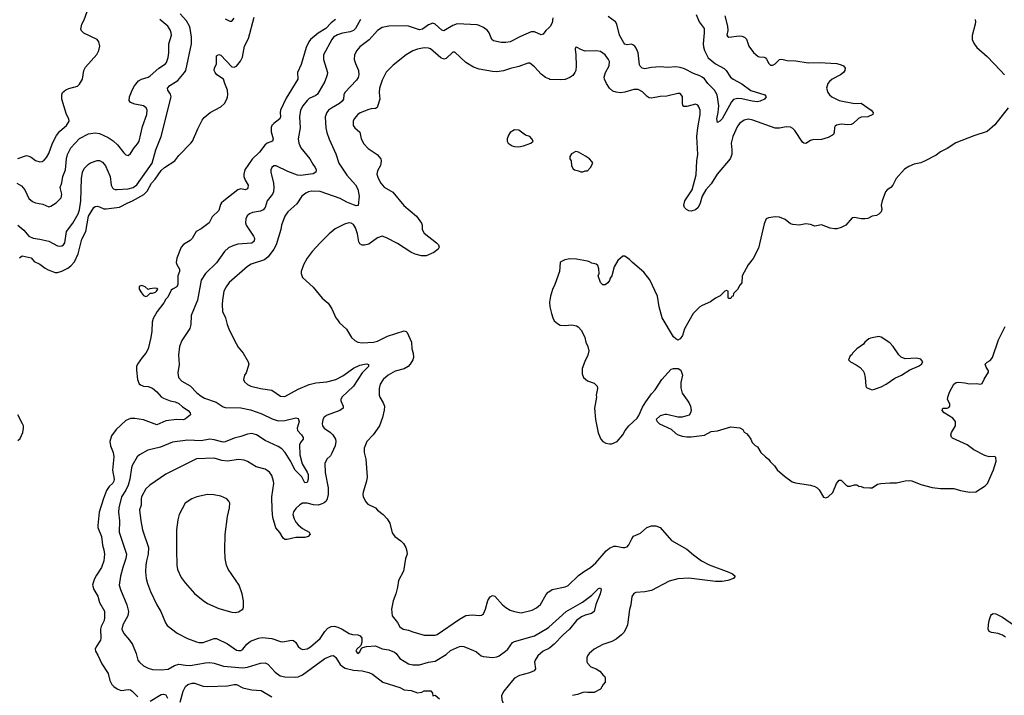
# Model space of a CAD drawing. Header units: inches. Extents: x 1771504 to 1971212, y 471788 to 643615.
# Tile 49 of 256: x 1845207 to 1854127, y 490511 to 496629. Entities that reach past the tile are written whole.
import ezdxf

# ---------------------------------------------------------------- set-up
doc = ezdxf.new("R2010")
doc.units = ezdxf.units.IN
doc.header["$MEASUREMENT"] = 0
doc.layers.add('B8449', color=7, linetype='Continuous')
doc.layers.add('B8459', color=7, linetype='Continuous')

msp = doc.modelspace()

# ---------------------------------------------------------------- linework, layer by layer
at = {"layer": 'B8449', "color": 5}
for points, elevation in [([(1845189.1, 494770), (1845244, 494724), (1845290, 494668.5), (1845330, 494650.3), (1845390, 494642.8), (1845470, 494622.3), (1845550, 494581.7), (1845570, 494578.3), (1845590, 494581.7), (1845604.5, 494590), (1845615.1, 494610), (1845632.6, 494710), (1845690, 494788.2), (1845736.5, 494870), (1845750, 494906), (1845759.6, 494990), (1845766.9, 495190), (1845776, 495250), (1845790, 495282), (1845830, 495320.2), (1845850, 495331.8), (1845910, 495355.6), (1845930, 495355.5), (1845958.8, 495338.8), (1845984.9, 495304.9), (1846027.1, 495210), (1846036.5, 495130), (1846047.5, 495107.5), (1846057.6, 495097.6), (1846071.9, 495091.9), (1846091.5, 495091.6), (1846190, 495097.5), (1846235.1, 495110), (1846267.6, 495132.4), (1846407, 495330), (1846440.2, 495450), (1846488.4, 495570), (1846579.3, 495930), (1846574.8, 495954.8), (1846549.7, 495990), (1846546.3, 496010), (1846566.2, 496033.8), (1846640.3, 496079.7), (1846700.3, 496150), (1846712.2, 496170), (1846763.5, 496410), (1846762.9, 496470), (1846752.2, 496550), (1846745.6, 496570), (1846717.8, 496617.8), (1846661.5, 496681.5)], 340), ([(1845190, 495372.2), (1845270, 495398.4), (1845290, 495394.9), (1845310, 495385.5), (1845350, 495354), (1845390, 495341.6), (1845410, 495346), (1845430, 495358), (1845450, 495382), (1845470, 495417.3), (1845504.8, 495510), (1845540.2, 495579.8), (1845570, 495619.6), (1845631.5, 495670), (1845656.2, 495710), (1845652.3, 495730), (1845632.3, 495770), (1845589.3, 495910), (1845589, 495950), (1845595.3, 495970), (1845625.6, 495994.4), (1845652.9, 496007.1), (1845730, 496026.8), (1845750, 496044.7), (1845775.1, 496090), (1845789.4, 496170), (1845802, 496198), (1845904.8, 496315.2), (1845922.7, 496350), (1845932.7, 496390), (1845922.7, 496430), (1845909.5, 496449.5), (1845788.5, 496508.4), (1845766.9, 496526.9), (1845762, 496542), (1845769.6, 496590), (1845790.9, 496629.1), (1845817.8, 496702.2)], 380), ([(1845205.9, 494474.1), (1845230, 494490.2), (1845310, 494473), (1845339.5, 494439.5), (1845390, 494416.1), (1845437.8, 494377.8), (1845463.7, 494363.7), (1845530, 494339.6), (1845550, 494339), (1845590, 494351), (1845642.2, 494377.8), (1845670, 494399.2), (1845703.4, 494436.6), (1845737.9, 494510), (1845770, 494642.4), (1845804.9, 494710), (1845829.9, 494850), (1845878, 494930), (1845890, 494937), (1845910, 494939.5), (1845930, 494936), (1845970, 494917.3), (1845990, 494915), (1846110, 494931.7), (1846188.3, 494971.7), (1846230, 494987.7), (1846332.7, 495047.3), (1846362.7, 495077.3), (1846402, 495150), (1846434.8, 495185.2), (1846490, 495262.3), (1846517.8, 495290), (1846611.1, 495350), (1846650, 495400.5), (1846757, 495510), (1846772, 495530), (1846820.4, 495639.6), (1846860.3, 495719.7), (1846877, 495743), (1846931.2, 495788.8), (1847030, 495841.3), (1847061.1, 495870), (1847083.1, 495910), (1847088.4, 495930), (1847092.6, 495950), (1847091.1, 495990), (1847065.1, 496050), (1847054, 496090), (1846992.7, 496130), (1846977, 496150), (1846969.2, 496170), (1846972.3, 496190), (1846989.5, 496230), (1846990, 496302), (1847010, 496314.8), (1847030, 496307.3), (1847130, 496203.8), (1847150, 496200.4), (1847171, 496209), (1847206.8, 496253.2), (1847226, 496290), (1847245.1, 496390), (1847279.6, 496460.4), (1847330, 496653.4)], 320), ([(1845180.7, 495150), (1845224.8, 495124.8), (1845254.6, 495090), (1845290.2, 495010.2), (1845323.1, 494983.1), (1845351, 494971), (1845417.5, 494957.5), (1845470, 494934.9), (1845490, 494940.4), (1845537.6, 494970), (1845583.8, 495016.2), (1845588.3, 495050), (1845574, 495110), (1845587.7, 495152.3), (1845597.3, 495210), (1845623.1, 495270), (1845629.8, 495370), (1845639.8, 495410), (1845669.7, 495470), (1845750, 495552.8), (1845830, 495595.3), (1845890, 495605.3), (1845930, 495599), (1846010, 495562), (1846052.7, 495532.7), (1846094.7, 495494.7), (1846150, 495424.4), (1846170, 495406), (1846190, 495400.5), (1846210, 495416.3), (1846243.5, 495470), (1846274.9, 495505.1), (1846288.3, 495530), (1846318.4, 495661.6), (1846358.9, 495770), (1846362.4, 495810), (1846352.3, 495832.3), (1846330, 495849.6), (1846250, 495863.5), (1846210, 495880.7), (1846198.7, 495898.7), (1846201.1, 495930), (1846226, 495990), (1846248.5, 496030), (1846284.5, 496075.5), (1846310, 496091.6), (1846370, 496108.1), (1846390, 496119.6), (1846468.4, 496191.6), (1846527.6, 496230), (1846537.7, 496242.3), (1846552.6, 496287.4), (1846558.2, 496330), (1846558, 496410), (1846581, 496490), (1846579.2, 496510), (1846570, 496538), (1846549.6, 496570), (1846476.9, 496630)], 360), ([(1848068.4, 496630), (1848030, 496601.7), (1847979.1, 496550), (1847912.2, 496507.8), (1847843.1, 496450), (1847825.7, 496430), (1847802.2, 496377.8), (1847755.6, 496224.4), (1847722.6, 496150), (1847726, 496090), (1847620.5, 495919.5), (1847570.3, 495810), (1847565.5, 495790), (1847568.9, 495750), (1847564.9, 495730), (1847508.4, 495690), (1847492, 495670), (1847485.7, 495654.3), (1847485.1, 495614.9), (1847503.1, 495550), (1847496.3, 495530), (1847450, 495509.7), (1847428.4, 495491.6), (1847380.2, 495430), (1847313.7, 495366.3), (1847247.3, 495270), (1847236.5, 495230), (1847237.8, 495210), (1847250, 495177.1), (1847276, 495130), (1847274.8, 495105.2), (1847270, 495098.4), (1847250, 495089.7), (1847210, 495096.4), (1847182, 495090), (1847055.8, 494990), (1847034.4, 494970), (1847025.7, 494954.3), (1847010, 494901.2), (1846950, 494845.2), (1846924, 494790), (1846850, 494734.5), (1846806, 494710), (1846770, 494649.3), (1846750, 494629.3), (1846690, 494593.2), (1846670.8, 494570), (1846630.6, 494470), (1846624.4, 494430), (1846630, 494411.3), (1846656, 494370), (1846654.8, 494350), (1846640.5, 494310), (1846638.4, 494230), (1846630, 494209.6), (1846590.4, 494189.6), (1846580.3, 494179.7), (1846550, 494118), (1846530, 494098), (1846513.7, 494066.3), (1846453, 493987), (1846417.1, 493922.9), (1846408.4, 493891.6), (1846405.7, 493810), (1846396, 493750), (1846370.3, 493649.7), (1846350, 493609.3), (1846316.3, 493570), (1846274.9, 493510), (1846266.4, 493490), (1846264.6, 493455.4), (1846275.8, 493370), (1846290, 493333), (1846302, 493322), (1846330, 493311.5), (1846370, 493309), (1846410, 493292.9), (1846450, 493260.3), (1846490, 493214.9), (1846510, 493200.9), (1846570, 493178.5), (1846614.8, 493170), (1846650, 493154.3), (1846682.6, 493122.6), (1846734, 493090), (1846752.7, 493070), (1846756, 493050), (1846710, 493015.1), (1846690, 493006), (1846630, 493007.8), (1846530, 492997.6), (1846450, 492960.9), (1846330, 493007.3), (1846250, 493018.4), (1846210, 493016.9), (1846170, 493000.5), (1846081.9, 492918.2), (1846039.5, 492860.5), (1846023.2, 492810), (1846030.2, 492770), (1846053.4, 492710), (1846059.7, 492670), (1846049.4, 492550), (1846063.8, 492470), (1846060.6, 492450), (1846050, 492431.2), (1846019.2, 492400.8), (1845994.5, 492365.5), (1845965.5, 492294.5), (1845928.4, 492170), (1845914, 492050), (1845915.2, 492030), (1845947.6, 491950), (1845957.6, 491870), (1845970.3, 491830), (1845974.4, 491790), (1845970.3, 491729.7), (1845948.5, 491670), (1845901.7, 491598.3), (1845881.4, 491558.6), (1845867.6, 491510), (1845878.5, 491470), (1845914.3, 491410), (1845931.6, 491351.6), (1845974.4, 491274.4), (1845976.2, 491216.2), (1845972.9, 491190), (1845944.4, 491135.5), (1845938.6, 491110), (1845943.6, 491030), (1845938.5, 491010), (1845899.5, 490950), (1845891.8, 490930), (1845893.4, 490910), (1845914.9, 490874.9), (1845950, 490797.4), (1846007.2, 490710), (1846024.6, 490644.6), (1846043.1, 490610), (1846061.1, 490590), (1846090, 490569.1), (1846118, 490558), (1846130, 490555.8), (1846190, 490565.3), (1846210, 490561.7), (1846226.4, 490550), (1846276.5, 490496.5)], 320), ([(1848295.8, 496630), (1848249.1, 496550.9), (1848230.1, 496529.9), (1848201.8, 496518.2), (1848130, 496508.7), (1848087.4, 496492.6), (1848050.3, 496470), (1848033.6, 496450), (1847959.1, 496310), (1847960.2, 496270), (1847996, 496150), (1847993.7, 496130), (1847970.2, 496070), (1847904.7, 495955.3), (1847890, 495943.5), (1847830, 495915), (1847810, 495898.5), (1847772, 495850), (1847752.1, 495810), (1847743.2, 495750), (1847749.3, 495650), (1847730.3, 495550.3), (1847735.6, 495510), (1847752.9, 495470), (1847835.5, 495370), (1847861.9, 495321.8), (1847885.3, 495290), (1847891.6, 495270), (1847888.7, 495250), (1847866.1, 495233.9), (1847750, 495217.8), (1847722.4, 495222.4), (1847635.3, 495255.3), (1847530, 495306), (1847510, 495305.1), (1847490, 495292), (1847481.3, 495270), (1847482, 495250), (1847505.2, 495150), (1847509.2, 495110), (1847506.2, 495070), (1847498, 495050), (1847448.9, 494990), (1847430.2, 494930), (1847412.6, 494907.4), (1847390, 494894.8), (1847316.9, 494883.1), (1847287.5, 494872.5), (1847267.2, 494852.8), (1847254.8, 494825.2), (1847251.6, 494790), (1847258.3, 494770), (1847324.9, 494670), (1847333.8, 494650), (1847330, 494625.1), (1847310, 494606.4), (1847183.1, 494596.9), (1847137.2, 494582.8), (1847097.3, 494562.7), (1847062, 494530), (1846991.2, 494428.8), (1846891.3, 494330), (1846852.1, 494270), (1846817.1, 494090), (1846759.7, 493950), (1846758.2, 493870), (1846748.6, 493831.4), (1846676.4, 493723.6), (1846654.3, 493670), (1846645.7, 493590), (1846653.3, 493506.7), (1846639.5, 493430), (1846646.4, 493390), (1846677.4, 493357.4), (1846752.4, 493312.4), (1846811.8, 493250), (1846850, 493219), (1846882.1, 493202.1), (1846985.8, 493165.8), (1847050, 493123.6), (1847070, 493116.1), (1847210, 493114), (1847297.1, 493097.1), (1847399.6, 493059.6), (1847494, 493014), (1847550, 492998.2), (1847610, 493001.2), (1847710, 493023.6), (1847730, 493017.3), (1847737.8, 492990), (1847721.1, 492930), (1847725.3, 492910), (1847760.3, 492870), (1847774.2, 492845.8), (1847774.9, 492830), (1847750, 492800.9), (1847742, 492778), (1847745.8, 492690), (1847766.5, 492606.5), (1847811.2, 492531.2), (1847819.3, 492510), (1847821.5, 492470), (1847810, 492438), (1847790, 492434), (1847762.4, 492490), (1847703.2, 492550), (1847657.7, 492637.7), (1847610.9, 492710.9), (1847583.1, 492743.1), (1847550, 492764.2), (1847430, 492818.4), (1847353.3, 492870), (1847310, 492882.3), (1847270, 492875.4), (1847210, 492854.6), (1847150, 492840.2), (1847070, 492805.7), (1847050, 492804.5), (1846970, 492825.9), (1846930, 492829.9), (1846850, 492815.2), (1846730, 492821), (1846590, 492804.1), (1846482.4, 492757.6), (1846369.3, 492730.7), (1846292.4, 492687.6), (1846272.4, 492670), (1846227.3, 492592.7), (1846219.2, 492570), (1846205.9, 492470), (1846190, 492413.6), (1846169.6, 492370.4), (1846130.1, 492309.9), (1846105.8, 492210), (1846101.6, 492170), (1846112, 492090), (1846109.3, 491990), (1846175, 491790), (1846170.2, 491750), (1846141.3, 491670), (1846120.2, 491590), (1846108.9, 491510), (1846120.3, 491470), (1846178, 491330), (1846194.2, 491270), (1846186, 491230), (1846140.7, 491150), (1846132.9, 491110), (1846150.3, 491070), (1846202.4, 491010), (1846230.4, 490970), (1846263, 490890), (1846278, 490830), (1846293.4, 490810), (1846330, 490778.4), (1846370, 490757), (1846410, 490745.7), (1846490, 490740.7), (1846551.5, 490748.5), (1846610, 490781.5), (1846650, 490792.4), (1846710, 490783.2), (1846750, 490782.6), (1846890, 490806.5), (1846930, 490808.9), (1846970, 490803.1), (1847054.4, 490774.4), (1847230, 490761.4), (1847270, 490766), (1847390, 490801.7), (1847430, 490804.9), (1847454, 490794), (1847520.1, 490720.1), (1847567, 490687), (1847610, 490677.6), (1847710, 490676.6), (1847730, 490677.7), (1847770, 490697.7), (1847970, 490844.7), (1848028.2, 490868.2), (1848050, 490870.4), (1848070, 490853), (1848111.4, 490790), (1848130.8, 490770.8), (1848156, 490756), (1848230, 490739.8), (1848310, 490734), (1848370, 490718.9), (1848402, 490702), (1848496.3, 490630), (1848650, 490581.1), (1848690, 490559.5), (1848753.3, 490553.3), (1848810, 490533), (1848850, 490540.7), (1848870, 490550.5), (1848930.5, 490550.5), (1848946, 490530), (1848950, 490506), (1848970, 490512), (1849010, 490478)], 340), ([(1850000, 496556.5), (1849973.4, 496530), (1849950, 496499.3), (1849930, 496491.8), (1849870, 496519.1), (1849840.5, 496519.5), (1849743, 496477), (1849650, 496428.2), (1849610, 496421.7), (1849570, 496422.2), (1849498.4, 496438.4), (1849484, 496450), (1849459.8, 496510), (1849444.4, 496530), (1849410, 496557.2), (1849370, 496576.9), (1849350, 496581.6), (1849170, 496592.7), (1849130, 496576.8), (1849050, 496528.4), (1849030, 496534), (1848971.2, 496590), (1848950, 496596.8), (1848910, 496582.5), (1848855.9, 496544.1), (1848830, 496538.5), (1848730, 496571.4), (1848710, 496573.3), (1848550, 496570.8), (1848490, 496559.2), (1848450, 496532.6), (1848374.1, 496445.9), (1848290, 496382), (1848261.3, 496350), (1848241.3, 496310), (1848236.5, 496270), (1848248.3, 496231.7), (1848276.9, 496170), (1848280.2, 496130), (1848273.2, 496106.8), (1848258, 496082), (1848152.2, 495970), (1848142.4, 495950), (1848142, 495910), (1848128.8, 495890), (1848104.9, 495870), (1848030.9, 495829.1), (1848005.7, 495810), (1847988.9, 495790), (1847975.6, 495750), (1847980.8, 495650), (1847989.2, 495609.2), (1848010, 495546.8), (1848070, 495414), (1848098.5, 495330), (1848170, 495220.5), (1848250, 495132.7), (1848270, 495094.8), (1848281.7, 495030), (1848273.5, 494946.5), (1848255.1, 494944.9), (1848230, 494952.6), (1848170, 494976.5), (1848109.3, 495009.3), (1847930, 495072.2), (1847850, 495075.3), (1847822.8, 495070), (1847800.4, 495059.6), (1847762.4, 495030), (1847717.7, 494962.2), (1847636.3, 494890), (1847608.4, 494850), (1847579.3, 494770), (1847572.7, 494730), (1847531.4, 494590), (1847510.2, 494550), (1847457.3, 494482.7), (1847425, 494455), (1847304.7, 494415.3), (1847270, 494394.7), (1847103.8, 494250), (1847076.4, 494210), (1847057.6, 494170), (1847043.1, 494090), (1847040.4, 494050), (1847045.8, 493985.8), (1847070.8, 493930), (1847086.8, 493870), (1847102.8, 493830), (1847150.8, 493730), (1847185.2, 493665.2), (1847231, 493610), (1847278, 493530), (1847282, 493510), (1847278, 493490), (1847258, 493430), (1847244.7, 493410), (1847236, 493370), (1847242.8, 493350), (1847270, 493326), (1847301, 493310), (1847388.1, 493288.1), (1847490, 493273.4), (1847570, 493219.5), (1847610, 493216), (1847730, 493282.8), (1847830, 493325.2), (1847890, 493339.7), (1847990, 493351.1), (1848070, 493371.6), (1848134.8, 493405.2), (1848230, 493473.2), (1848290, 493499.7), (1848330, 493511.2), (1848351.5, 493511.5), (1848366.8, 493506.8), (1848368, 493490), (1848310.1, 493429.9), (1848230.2, 493310), (1848125.2, 493210), (1848115.8, 493190), (1848116.9, 493176.9), (1848137, 493130), (1848136.4, 493110), (1848108, 493090), (1847991.7, 493048.3), (1847966.3, 493030), (1847954.7, 493010), (1847948.1, 492970), (1847951.5, 492950), (1847964.9, 492930), (1848024.2, 492890), (1848045.2, 492870), (1848068.1, 492830), (1848071.1, 492810), (1848065.4, 492770), (1848036.2, 492703.8), (1848021.3, 492678.7), (1847990, 492649.5), (1847972.7, 492610), (1847974, 492530), (1848001.5, 492390), (1848000.7, 492330), (1847993.8, 492290), (1847983.1, 492270), (1847965.5, 492254.5), (1847938.7, 492241.3), (1847910, 492234.4), (1847870, 492236.2), (1847810, 492250.8), (1847770, 492249.7), (1847743.8, 492236.2), (1847710, 492204.2), (1847687.9, 492172.1), (1847682.4, 492150), (1847692.7, 492110), (1847710, 492078.4), (1847730, 492054), (1847770, 492022), (1847831, 491990), (1847837.3, 491970), (1847819.1, 491950), (1847790, 491939.7), (1847710, 491939.7), (1847630, 491922.6), (1847610, 491923.5), (1847593.6, 491933.6), (1847564.7, 491984.7), (1847527.1, 492027.1), (1847501.4, 492121.4), (1847494.2, 492190), (1847492.8, 492310), (1847508.6, 492430), (1847507.1, 492450), (1847490, 492500.9), (1847470, 492532), (1847450, 492547.6), (1847430, 492557.6), (1847350, 492579.6), (1847270, 492629.6), (1847241.5, 492641.4), (1847190, 492645.7), (1847090, 492632), (1847037.4, 492637.4), (1846970, 492657.2), (1846810, 492653.7), (1846530, 492514), (1846384.8, 492415.2), (1846350, 492381.6), (1846311.6, 492310), (1846306.7, 492290), (1846306.4, 492233.6), (1846291.7, 492190), (1846303.2, 492090), (1846319.6, 492010), (1846375.5, 491850), (1846371.1, 491790), (1846354.7, 491730), (1846349, 491690), (1846347.7, 491630), (1846354.3, 491570), (1846365.1, 491525.1), (1846393.4, 491450), (1846450, 491330.7), (1846484.4, 491270), (1846526.9, 491166.9), (1846542.3, 491142.3), (1846634.4, 491074.4), (1846727, 491027), (1846810, 490994.6), (1846830, 490988.9), (1846870, 490990.3), (1846970, 491026.4), (1846990, 491026.2), (1847090, 490977.1), (1847170, 490921.5), (1847190, 490916.1), (1847210, 490917.3), (1847230, 490927.6), (1847265.8, 490974.2), (1847299.2, 491000.8), (1847370, 491030.2), (1847404.6, 491035.4), (1847490, 491025.4), (1847570, 490998.3), (1847590, 490996), (1847670, 491010.3), (1847687.3, 491007.3), (1847708.1, 490988.1), (1847730, 490953), (1847750, 490934.4), (1847770, 490927), (1847810, 490932), (1847840.7, 490950), (1847930, 491025.3), (1847970.5, 491089.5), (1847999.3, 491120.7), (1848030, 491135.8), (1848056, 491136), (1848090, 491127.9), (1848128, 491110), (1848191.3, 491071.3), (1848223.2, 491063.2), (1848270, 491060.2), (1848291.8, 491050), (1848305.2, 491030), (1848306.9, 490993.1), (1848298.3, 490961.7), (1848261.3, 490930), (1848253.4, 490910), (1848270, 490890.7), (1848290, 490905.5), (1848303.3, 490936.7), (1848314.7, 490945.3), (1848347.5, 490952.5), (1848430, 490959.7), (1848490, 490931.4), (1848550, 490923.6), (1848602, 490902), (1848617, 490890), (1848650, 490845.3), (1848730, 490795.6), (1848770, 490786.7), (1848830, 490786.7), (1848910, 490812.6), (1848970, 490819.3), (1849070, 490880.2), (1849110, 490916.5), (1849190, 490951.8), (1849210, 490956.5), (1849230, 490953.4), (1849318.5, 490918.5), (1849344.1, 490904.1), (1849388.6, 490868.6), (1849410, 490861.3), (1849490, 490852.2), (1849530, 490859.7), (1849551.2, 490870), (1849606.9, 490910), (1849628.3, 490930), (1849672.7, 490990), (1849690, 490998.7), (1849870, 491051.2), (1849990, 491118.2), (1850000, 491127.2)], 360), ([(1847070, 496638.4), (1847110, 496615.8), (1847130, 496614.9), (1847150, 496642.8)], 340), ([(1850000, 496093), (1849970, 496105.8), (1849930, 496137.2), (1849870, 496201.4), (1849830, 496234.7), (1849810, 496236.8), (1849730, 496205.3), (1849652.7, 496187.3), (1849590, 496166), (1849530, 496158), (1849490, 496159.3), (1849370, 496180.7), (1849318.4, 496198.4), (1849250, 496242), (1849150, 496335.1), (1849130, 496334.7), (1849070, 496279.1), (1849050, 496272.2), (1849023.1, 496283.1), (1848930, 496364), (1848910, 496371.1), (1848870, 496374), (1848810, 496362), (1848770, 496346.3), (1848707.7, 496310), (1848590, 496218.4), (1848525.8, 496154.2), (1848490, 496082), (1848465.7, 496010), (1848463, 495970), (1848470.3, 495910), (1848444.4, 495835.6), (1848430, 495825.7), (1848390, 495823.2), (1848370, 495817.3), (1848292.9, 495787.1), (1848270.1, 495769.9), (1848238.5, 495730), (1848228, 495710), (1848229, 495670), (1848244.2, 495650), (1848289.1, 495610), (1848299.7, 495550), (1848324.8, 495504.8), (1848363.1, 495463.1), (1848444.4, 495410), (1848477.4, 495370), (1848481.7, 495350), (1848476.5, 495310), (1848450, 495259.5), (1848443.8, 495230), (1848453.1, 495193.1), (1848477.3, 495150), (1848510, 495113.1), (1848586.4, 495066.4), (1848686.2, 494946.2), (1848802.4, 494850), (1848847.4, 494787.4), (1848854, 494770), (1848854.6, 494730), (1848870, 494696.4), (1848981.6, 494610), (1849000.5, 494590), (1849008, 494570), (1848999.3, 494550), (1848958.5, 494521.5), (1848890, 494491.8), (1848848.2, 494491.8), (1848790, 494506.3), (1848750, 494522.9), (1848630, 494601.6), (1848530, 494655), (1848490, 494668.6), (1848450, 494655.3), (1848370, 494598), (1848330, 494586), (1848310, 494588.3), (1848290, 494600.5), (1848278.8, 494618.8), (1848267.4, 494690), (1848250, 494744.5), (1848230, 494773.3), (1848210, 494786), (1848189.6, 494789.6), (1848150, 494778.7), (1848065.1, 494734.9), (1848010.4, 494690), (1847930.2, 494609.8), (1847855.8, 494530), (1847812.2, 494470), (1847778.4, 494410), (1847758, 494350), (1847756.3, 494330), (1847770, 494296), (1847865.8, 494205.8), (1847946.2, 494106.2), (1848002.5, 494062.5), (1848036, 494010), (1848070.9, 493930.9), (1848084.7, 493910), (1848105.2, 493885.2), (1848167.9, 493827.9), (1848212.7, 493752.7), (1848243.1, 493723.1), (1848270.4, 493710.4), (1848310, 493704.4), (1848412.1, 493707.9), (1848450, 493718), (1848537.8, 493762.2), (1848690, 493811.8), (1848707.2, 493807.2), (1848716.5, 493796.5), (1848758, 493710), (1848759, 493650), (1848770.2, 493610), (1848773.8, 493570), (1848769.1, 493550), (1848745.2, 493510), (1848725.7, 493490), (1848690, 493467.7), (1848610, 493445.3), (1848544.4, 493410), (1848500.5, 493370), (1848474, 493330), (1848462.8, 493290), (1848464, 493230), (1848470.7, 493210), (1848500.9, 493160.9), (1848510.5, 493129.5), (1848508.1, 493091.9), (1848493.2, 493026.8), (1848466, 492950), (1848410, 492868.7), (1848351, 492810), (1848327.7, 492750), (1848328.4, 492710), (1848342, 492650), (1848353.7, 492490), (1848348.7, 492450), (1848319.3, 492350), (1848315.5, 492330), (1848318, 492310), (1848343.4, 492263.4), (1848362.3, 492242.3), (1848430.2, 492210.2), (1848450, 492187.7), (1848498.8, 492150), (1848534.8, 492110), (1848560.7, 492070), (1848582.8, 491982.8), (1848606, 491950), (1848661, 491910), (1848685.2, 491885.2), (1848706, 491850), (1848715.3, 491815.3), (1848716, 491790), (1848702.8, 491750), (1848683.5, 491636.5), (1848638.8, 491550), (1848631, 491490), (1848616, 491430), (1848590, 491366), (1848576, 491290), (1848581, 491230), (1848630.6, 491170.6), (1848651, 491130), (1848682, 491110), (1848730, 491101.3), (1848770, 491085.3), (1848870, 491057.1), (1848970, 491056.4), (1848990, 491062.4), (1849190, 491199.5), (1849250, 491233.7), (1849310, 491241.3), (1849370, 491233), (1849390, 491237.3), (1849409, 491250), (1849427, 491290), (1849449.5, 491370), (1849470, 491402.8), (1849490, 491414), (1849510.4, 491410.4), (1849581.6, 491330), (1849610, 491305.3), (1849650, 491283.1), (1849690, 491268.9), (1849750, 491259.6), (1849850, 491282), (1849890, 491303.1), (1849925.2, 491334.8), (1849975.3, 491424.7), (1849994.3, 491445.7), (1850000, 491449.1)], 380), ([(1845190, 492818.9), (1845210, 492835.3), (1845236.5, 492890), (1845242.5, 492930), (1845240.3, 492950), (1845233.6, 492970), (1845189.9, 493049.9)], 320), ([(1850000, 490936.6), (1849948.8, 490910), (1849900.3, 490870), (1849875.6, 490830), (1849871.7, 490810), (1849879.5, 490750), (1849866.6, 490733.4), (1849825.5, 490714.5), (1849734, 490690), (1849690, 490665.7), (1849670, 490646.3), (1849594.3, 490550), (1849572.4, 490510), (1849576.3, 490470), (1849590.5, 490430.5), (1849599.1, 490419.1), (1849650, 490393), (1849750.3, 490330.3), (1849850, 490310.2), (1849931.3, 490271.3), (1849970, 490271.3), (1850000, 490282.7)], 360), ([(1846662, 490450), (1846687.6, 490550), (1846709.8, 490590.2), (1846730, 490610.3), (1846770, 490621.5), (1846790, 490620.9), (1846870, 490594.9), (1846910.2, 490590.2), (1847090, 490596.5), (1847150, 490610.2), (1847170.2, 490610.2), (1847230, 490580.4), (1847269.1, 490569.1), (1847310, 490560.7), (1847394.3, 490554.3), (1847490, 490497.3)], 320), ([(1846390, 490458.7), (1846490, 490517.4), (1846510, 490523.1), (1846530, 490516.3), (1846546, 490486)], 320)]:
    msp.add_lwpolyline(points, dxfattribs=dict(at, elevation=elevation))
for points, elevation in [([(1849690, 495633.2), (1849650.9, 495609.1), (1849635.3, 495584.7), (1849624.7, 495550), (1849624.7, 495530), (1849632, 495510), (1849667.1, 495487.1), (1849690, 495481), (1849730, 495478), (1849770, 495486), (1849838, 495510), (1849858, 495530), (1849848, 495550), (1849828, 495570), (1849790, 495584), (1849730, 495629)], 420), ([(1846310, 494222.7), (1846290, 494214), (1846290.7, 494190), (1846310, 494156), (1846330, 494131.3), (1846350, 494122), (1846366, 494130), (1846390, 494154), (1846410, 494152), (1846438, 494162), (1846448, 494170), (1846458, 494190), (1846450, 494195.3), (1846430, 494197.2), (1846387.3, 494192.7), (1846370, 494186), (1846344, 494210), (1846330, 494217)], 320), ([(1846910, 492328.2), (1846811, 492310), (1846766.8, 492290), (1846707.7, 492250), (1846650.4, 492149.6), (1846638.8, 492101.2), (1846628, 492010), (1846626.7, 491830), (1846630.4, 491690), (1846637.1, 491650), (1846670, 491578.8), (1846705.5, 491530), (1846790, 491433.4), (1846868.8, 491368.8), (1846910, 491343), (1847010, 491298), (1847130, 491263), (1847158.9, 491261.1), (1847190, 491267.3), (1847228.7, 491290), (1847236, 491310), (1847234.5, 491365.5), (1847222.9, 491430), (1847195.6, 491510), (1847094.6, 491654.6), (1847079.7, 491690), (1847069.7, 491750), (1847065.7, 491830), (1847068.3, 491968.3), (1847090.9, 492129.1), (1847107.7, 492207.7), (1847109.5, 492250), (1847102, 492270), (1847082.7, 492290), (1847030, 492315.1), (1846965.3, 492325.3)], 380)]:
    msp.add_lwpolyline(points, close=True, dxfattribs=dict(at, elevation=elevation))
at = {"layer": 'B8459', "color": 5}
for points, elevation in [([(1851594.6, 496665.4), (1851620.2, 496570), (1851621.4, 496530), (1851614.6, 496490), (1851619.5, 496479.5), (1851630.3, 496470.3), (1851724.2, 496484.2), (1851750, 496481.3), (1851774, 496470), (1851792.4, 496452.4), (1851812.9, 496390), (1851853.6, 496333.6), (1851897.3, 496297.3), (1851910, 496291.5), (1851950, 496288.5), (1851962.6, 496282.6), (1851972.5, 496272.5), (1851992.7, 496232.8), (1852010, 496216.4), (1852030, 496217), (1852051.6, 496230), (1852090, 496268), (1852110, 496272.4), (1852158.9, 496258.9), (1852237.8, 496257.8), (1852350, 496239), (1852450, 496240.8), (1852610, 496231.2), (1852650, 496221.5), (1852670, 496211.8), (1852685.3, 496190), (1852682.6, 496170), (1852668.8, 496150), (1852643.7, 496130), (1852568.5, 496091.5), (1852542.8, 496070), (1852528.1, 496050), (1852515.6, 496010), (1852528.9, 495970), (1852542.7, 495950), (1852565.7, 495930), (1852630, 495897.1), (1852770, 495869), (1852830, 495874), (1852920.4, 495810), (1852939.3, 495790), (1852936.3, 495770), (1852890, 495749.8), (1852830, 495746.6), (1852806.4, 495733.6), (1852757.4, 495690), (1852738.6, 495681.4), (1852710, 495678.4), (1852650, 495682.3), (1852606.4, 495673.6), (1852594.5, 495665.5), (1852587.1, 495652.9), (1852586, 495610), (1852578.4, 495590), (1852570, 495582.4), (1852530, 495563.5), (1852470, 495543.6), (1852390, 495541.2), (1852370, 495536.1), (1852330, 495509.6), (1852310, 495509.7), (1852299.5, 495519.5), (1852230, 495625.1), (1852210, 495644.2), (1852190, 495654.7), (1852150, 495658.7), (1852090, 495648.3), (1852050, 495648.4), (1851850, 495720.9), (1851810, 495727.4), (1851770, 495719.1), (1851730, 495691.1), (1851710, 495666), (1851667, 495573), (1851653.2, 495510), (1851659.2, 495450), (1851657.6, 495410), (1851643.6, 495370), (1851525.8, 495230), (1851470, 495143.6), (1851422.4, 495090), (1851388.9, 495031.1), (1851371.4, 494968.6), (1851352, 494930), (1851330, 494908.4), (1851290, 494894.3), (1851270, 494898), (1851247, 494910), (1851229.6, 494930), (1851223.6, 494950), (1851233, 494990), (1851298, 495090), (1851335.1, 495224.9), (1851341.6, 495350), (1851350.7, 495410), (1851342.3, 495570), (1851350.7, 495650), (1851372.8, 495770), (1851370.8, 495810.8), (1851360.9, 495840.9), (1851350, 495856.2), (1851330, 495864.7), (1851250, 495842), (1851224.4, 495844.4), (1851215.3, 495855.3), (1851213, 495870), (1851212.5, 495932.5), (1851190, 495960.7), (1851170, 495960.5), (1851070, 495935.4), (1851010, 495932.4), (1850930, 495918.9), (1850910, 495923), (1850890, 495935.1), (1850850, 495975.8), (1850810, 495997.7), (1850770, 495996.8), (1850690, 495973.8), (1850650, 495967.9), (1850610, 495971.9), (1850581.9, 495981.9), (1850550, 496009.7), (1850522.7, 496050), (1850504.8, 496090), (1850502, 496110), (1850513, 496150), (1850546.9, 496210), (1850549.7, 496250), (1850542, 496270), (1850510, 496311.8), (1850470, 496340.5), (1850430, 496346.3), (1850330, 496344), (1850295.6, 496355.6), (1850250, 496379), (1850242.8, 496377.2), (1850238, 496362), (1850244.9, 496310), (1850249.1, 496210), (1850245.2, 496170), (1850237.4, 496150), (1850216.7, 496123.3), (1850190, 496105.4), (1850150, 496088.6), (1850110, 496084.5), (1850010, 496088.8), (1850000, 496093)], 380), ([(1850035.4, 496644.6), (1850030, 496602), (1850011.8, 496568.2), (1850000, 496556.5)], 360), ([(1851336.3, 496676.3), (1851362.7, 496610), (1851406.5, 496550), (1851409, 496511), (1851400.2, 496410), (1851402.7, 496382.7), (1851410.2, 496350.2), (1851444.1, 496284.1), (1851510, 496228.5), (1851587.9, 496187.9), (1851607.9, 496167.9), (1851645.3, 496110), (1851670, 496092), (1851750, 496047.4), (1851829.4, 495989.4), (1851956.3, 495950), (1851968, 495930), (1851953, 495910), (1851916.3, 495890), (1851890, 495884.7), (1851842.7, 495890), (1851750, 495913.3), (1851710, 495915.8), (1851673.4, 495906.6), (1851654.4, 495885.6), (1851570, 495731.3), (1851550, 495709.7), (1851530, 495699.3), (1851521.4, 495730), (1851535.9, 495790), (1851541, 495850), (1851524.4, 495950), (1851501.4, 495990), (1851442, 496050), (1851410, 496092.4), (1851390, 496109.7), (1851370, 496119.8), (1851310, 496143.5), (1851230, 496184.1), (1851190, 496197.8), (1851150, 496201.4), (1851077, 496197), (1851010, 496201.7), (1850930, 496196.5), (1850870, 496185.2), (1850846, 496190), (1850826.9, 496206.9), (1850820.9, 496220.9), (1850810.9, 496330), (1850793, 496370), (1850779.6, 496390), (1850762.8, 496402.8), (1850750, 496406.6), (1850710, 496402.2), (1850690, 496408.3), (1850679.9, 496419.9), (1850639.8, 496490), (1850615.4, 496590), (1850603.6, 496610), (1850538.3, 496658.3)], 360), ([(1853864, 496630), (1853866.8, 496610), (1853862.8, 496590), (1853834.4, 496485.6), (1853834.8, 496450), (1853854, 496410), (1853877.5, 496377.5), (1853970, 496296.3), (1854093.4, 496170), (1854127.7, 496130)], 420), ([(1854162, 495830), (1854041.4, 495678.6), (1853970, 495617.6), (1853850, 495578.3), (1853687, 495513), (1853610, 495461.6), (1853550, 495432), (1853510, 495402.7), (1853411.3, 495350), (1853370, 495332.3), (1853310, 495319.5), (1853261.1, 495298.9), (1853223.4, 495276.6), (1853148.1, 495191.9), (1853118, 495130), (1853098, 495110), (1853066, 495090), (1853050.8, 495070), (1853021, 494990), (1853011, 494950), (1853018, 494910), (1853011.3, 494890), (1852990, 494868), (1852970, 494855.3), (1852930, 494849), (1852890, 494829.2), (1852864.7, 494824.7), (1852830, 494825.2), (1852770, 494837.2), (1852750, 494834), (1852692, 494770), (1852650, 494748.7), (1852610, 494735.3), (1852590, 494734), (1852550, 494741.2), (1852470, 494772.7), (1852410, 494759), (1852370, 494774), (1852330, 494781.2), (1852269.3, 494769.3), (1852210, 494773.2), (1852190, 494781.2), (1852141.2, 494821.2), (1852090, 494840.9), (1852050, 494842.7), (1851990, 494834), (1851970, 494825.2), (1851950, 494782), (1851898.8, 494561.2), (1851853.2, 494466.8), (1851806, 494410), (1851752, 494310), (1851750, 494246), (1851730, 494226), (1851710, 494186), (1851674, 494150), (1851670, 494126), (1851658, 494122), (1851650, 494106), (1851630, 494106), (1851626, 494110), (1851626, 494170), (1851610, 494178), (1851594, 494170), (1851552.7, 494127.3), (1851510, 494108), (1851465.4, 494074.6), (1851390, 494042), (1851370, 494028.7), (1851306.8, 493970), (1851231, 493830), (1851210.7, 493769.3), (1851190, 493738), (1851170, 493728), (1851150, 493738), (1851130, 493758), (1851027, 493930), (1850999.5, 494030), (1850985.4, 494125.4), (1850914.5, 494274.5), (1850861.7, 494341.7), (1850757.2, 494430), (1850730, 494459), (1850690, 494488.7), (1850670, 494488.7), (1850624.7, 494450), (1850591, 494390), (1850570.8, 494310), (1850556, 494290), (1850550, 494268), (1850534.4, 494245.6), (1850510, 494228), (1850490, 494228.7), (1850469, 494250), (1850449, 494310), (1850455.3, 494330), (1850454.6, 494374.6), (1850443.1, 494403.1), (1850430, 494415.3), (1850390, 494424), (1850370, 494437.2), (1850350, 494442.7), (1850250, 494461.2), (1850190, 494464), (1850145.4, 494454.6), (1850110, 494438), (1850102, 494430), (1850098, 494350), (1850054, 494230), (1850032.8, 494187.2), (1850015.2, 494124.8), (1850008, 494070), (1850010.6, 494030), (1850024, 493970), (1850036, 493930), (1850050, 493902), (1850078, 493878), (1850103.5, 493863.5), (1850150, 493858.8), (1850210, 493866), (1850250, 493856), (1850267.1, 493847.1), (1850295.9, 493815.9), (1850326.8, 493750), (1850337.3, 493710), (1850354.8, 493670), (1850362.8, 493630), (1850354.8, 493590), (1850325.8, 493534.2), (1850304, 493470), (1850303.5, 493423.5), (1850316, 493390), (1850350, 493358), (1850410, 493338), (1850438, 493310), (1850441, 493290), (1850430.7, 493230), (1850433.4, 493210), (1850415.5, 493110), (1850423, 493010), (1850446.6, 492886.6), (1850470.5, 492830.5), (1850490, 492810.8), (1850515.9, 492795.9), (1850550, 492787.3), (1850572.1, 492787.9), (1850619, 492810), (1850670, 492871), (1850692.7, 492910), (1850726, 492950), (1850799.6, 493020.4), (1850816.2, 493043.8), (1850850, 493121), (1850879.5, 493170), (1850930, 493240.7), (1850962.9, 493277.1), (1851023.7, 493370), (1851110, 493464.7), (1851130, 493471.3), (1851171.1, 493471.1), (1851195.3, 493455.3), (1851210.7, 493410.7), (1851195.3, 493344.7), (1851195.3, 493295.3), (1851201, 493270), (1851207.9, 493247.9), (1851270, 493162), (1851282.8, 493130), (1851291, 493090), (1851284.7, 493070), (1851270.7, 493049.3), (1851210, 493028.7), (1851169.1, 493029.1), (1851070, 493053.2), (1851050, 493053.2), (1851010, 493042), (1850972, 493010), (1850982, 492990), (1851002, 492970), (1851110, 492922), (1851150, 492882), (1851171.1, 492871.1), (1851210, 492858), (1851251.1, 492851.1), (1851290, 492851), (1851410, 492866.8), (1851470, 492901), (1851530, 492906), (1851650, 492941), (1851730, 492932), (1851756.9, 492916.9), (1851770, 492894), (1851790, 492882), (1851810, 492862), (1851831.3, 492830), (1851842, 492802), (1851870, 492772), (1851890, 492762), (1851922, 492710), (1851962, 492670), (1851992, 492650), (1852007.1, 492627.1), (1852044.7, 492590), (1852070, 492552), (1852135.3, 492495.3), (1852204.9, 492444.9), (1852234.4, 492434.4), (1852370, 492414.8), (1852410, 492402.8), (1852430.5, 492390.5), (1852450.5, 492370.5), (1852490, 492304.7), (1852510, 492298.8), (1852530, 492308), (1852572.8, 492347.2), (1852606.3, 492430), (1852630, 492459.1), (1852650, 492458.8), (1852690, 492418), (1852710, 492404.7), (1852730, 492406), (1852770, 492418), (1852790, 492418), (1852810, 492404.7), (1852830, 492402), (1852850, 492392), (1852910, 492391.3), (1852930, 492391.3), (1852978, 492422), (1853009.4, 492430.6), (1853090, 492436.4), (1853150, 492434), (1853230, 492453.7), (1853270, 492456), (1853290, 492452.8), (1853370, 492421.3), (1853473.3, 492393.3), (1853550, 492383.7), (1853670, 492383), (1853730, 492364.9), (1853810, 492350.5), (1853870, 492354), (1853952.9, 492407.1), (1853974, 492430), (1854030, 492552), (1854053.2, 492630), (1854048.9, 492668.9), (1854033.6, 492673.6), (1853990.4, 492669.6), (1853950, 492682.8), (1853850, 492733.6), (1853790, 492779.1), (1853658.7, 492838.7), (1853647.4, 492850), (1853643, 492870), (1853649, 492891), (1853683.9, 492950), (1853685.1, 492990), (1853659.6, 493019.6), (1853582, 493070), (1853562.7, 493090), (1853570, 493111.4), (1853610, 493110.7), (1853623.2, 493116.8), (1853631.8, 493128.2), (1853631.8, 493151.8), (1853612.3, 493190), (1853615.6, 493210), (1853630, 493256), (1853669.3, 493330), (1853690, 493344), (1853713.1, 493346.9), (1853770, 493341.8), (1853810, 493332.9), (1853873.8, 493333.8), (1853911.1, 493328.9), (1853926.3, 493333.7), (1853944.5, 493375.5), (1853983.1, 493436.9), (1853984, 493450), (1853961.5, 493481.5), (1853954, 493510), (1853972.1, 493527.9), (1853997.2, 493542.8), (1854021.2, 493570), (1854073.6, 493730), (1854135.1, 493850)], 420), ([(1850000, 491449.1), (1850031.9, 491468.1), (1850150, 491493.1), (1850174.9, 491505.1), (1850270, 491596.5), (1850323.1, 491636.9), (1850378, 491670), (1850426.6, 491710), (1850521.5, 491818.5), (1850550, 491842.3), (1850590, 491860.3), (1850610, 491860.9), (1850670, 491850.3), (1850690, 491850.4), (1850710, 491857.1), (1850726.7, 491873.3), (1850751.1, 491928.9), (1850768.5, 491951.5), (1850830, 491979.5), (1850889.6, 492030), (1850930, 492047), (1850970, 492046.4), (1851010, 492030.6), (1851112.4, 491912.4), (1851250, 491835.3), (1851310, 491783), (1851384, 491730), (1851453.8, 491693.8), (1851630, 491625.7), (1851664, 491610), (1851687.3, 491590), (1851674, 491570), (1851622.8, 491550), (1851570, 491540.6), (1851510, 491541.2), (1851270, 491571.1), (1851170, 491566.9), (1851090, 491543.7), (1850930, 491461.1), (1850869.6, 491449.6), (1850790, 491443.7), (1850770, 491432.3), (1850753.2, 491406.8), (1850743, 491330), (1850730.5, 491289.5), (1850711.8, 491150), (1850701.3, 491118.7), (1850678.8, 491081.2), (1850660.2, 491059.8), (1850610, 491020.7), (1850570, 490999.5), (1850491.3, 490970), (1850411.3, 490930), (1850366, 490890), (1850351.3, 490870), (1850344.7, 490850), (1850345.4, 490814.6), (1850350, 490802), (1850382, 490770), (1850430.7, 490750.7), (1850462, 490730), (1850482, 490710), (1850491.6, 490691.6), (1850503.6, 490683.6), (1850512, 490670), (1850510.9, 490629.1), (1850492, 490610), (1850470, 490566), (1850410, 490538), (1850350, 490535.3), (1850330, 490539), (1850310, 490535.3), (1850261, 490519), (1850214, 490510)], 380), ([(1850000, 491127.2), (1850158, 491270), (1850306.6, 491353.4), (1850390, 491419.3), (1850450, 491478), (1850470, 491484.7), (1850474.4, 491470), (1850464.9, 491430), (1850426, 491334), (1850410, 491269.3), (1850387.3, 491252.7), (1850330, 491238.2), (1850297.2, 491222.8), (1850250.7, 491189.3), (1850186.7, 491110), (1850130, 491058.5), (1850050, 490973.5), (1850010, 490941.8), (1850000, 490936.6)], 360), ([(1854136.6, 491036.6), (1854110, 491054.8), (1854070, 491071.6), (1854010, 491079.8), (1853988.9, 491088.9), (1853981.5, 491110), (1853984, 491150), (1853990.8, 491190), (1854005.9, 491234.1), (1854010, 491242), (1854026.9, 491253.1), (1854050, 491250.3), (1854110, 491219.6), (1854210, 491149)], 380)]:
    msp.add_lwpolyline(points, dxfattribs=dict(at, elevation=elevation))
for points, elevation in [([(1850245.4, 495434.6), (1850205.4, 495414.6), (1850192, 495390), (1850192, 495370), (1850202, 495350), (1850205.4, 495305.4), (1850219.6, 495279.6), (1850234, 495270), (1850270, 495262), (1850290, 495252), (1850310, 495252), (1850330, 495262), (1850350, 495262), (1850378, 495290), (1850398, 495330), (1850390, 495346), (1850368.4, 495368.4), (1850333.6, 495393.6), (1850270, 495428.7)], 420), ([(1852990, 493759.3), (1852913.7, 493746.3), (1852899.8, 493740.2), (1852864.7, 493710), (1852851.3, 493690), (1852792, 493650), (1852752, 493610), (1852744.7, 493595.3), (1852730, 493586), (1852714, 493550), (1852734, 493530), (1852784.9, 493504.9), (1852819.9, 493479.9), (1852847.3, 493450), (1852857.3, 493430), (1852867.7, 493390), (1852871.6, 493311.6), (1852879.6, 493299.6), (1852891.1, 493291.1), (1852930, 493278), (1852950, 493284.7), (1853010, 493304.7), (1853058, 493330), (1853135.5, 493384.5), (1853195.3, 493410), (1853270, 493458), (1853350, 493492), (1853378, 493510), (1853388, 493530), (1853370, 493554), (1853330, 493564), (1853230, 493559), (1853192.5, 493572.5), (1853170, 493594), (1853119.3, 493670), (1853090, 493704), (1853010, 493753.2)], 440)]:
    msp.add_lwpolyline(points, close=True, dxfattribs=dict(at, elevation=elevation))

doc.saveas('drawing.dxf')
